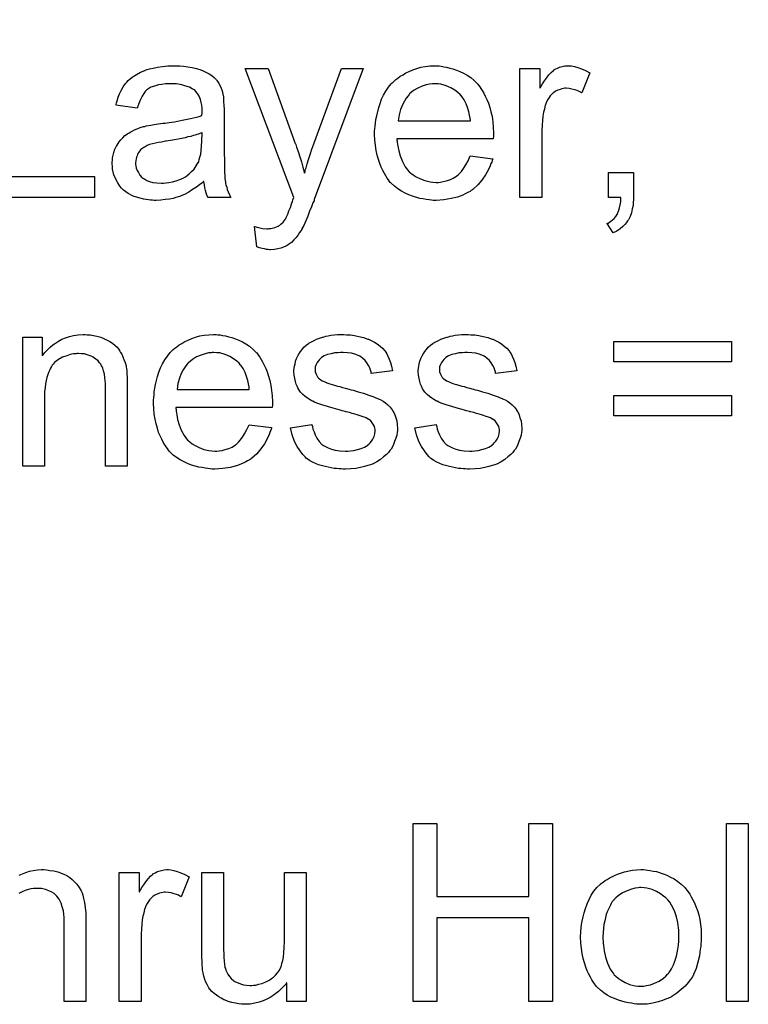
# Model space of a CAD drawing. Extents: x -2 to 8.5, y -2.9 to 5.2.
# Tile 173 of 207: x 4.486 to 4.815, y 2.696 to 3.139. Entities that reach past the tile are written whole.
import ezdxf

# ---------------------------------------------------------------- set-up
doc = ezdxf.new("R2010")
doc.units = 0
doc.layers.add('acc-ni-360-20-out-a_document', color=1, linetype='CONTINUOUS')

msp = doc.modelspace()

# ---------------------------------------------------------------- linework, layer by layer
at = {"layer": 'acc-ni-360-20-out-a_document', "color": 1}
for points in [[(4.480661, 3.068854), (4.520115, 3.068854), (4.520115, 3.059366), (4.470017, 3.059366), (4.470017, 3.139431), (4.480661, 3.139431), (4.480661, 3.068854)], [(4.558528, 3.118605), (4.560263, 3.118489), (4.56223, 3.118258), (4.564197, 3.11791), (4.566164, 3.117448), (4.568015, 3.116869), (4.568246, 3.116753), (4.568825, 3.116522), (4.569635, 3.116175), (4.570676, 3.115712), (4.571833, 3.115018), (4.57299, 3.114324), (4.574031, 3.113398), (4.574957, 3.112472), (4.575073, 3.112357), (4.575304, 3.11201), (4.575651, 3.111431), (4.576114, 3.110737), (4.576692, 3.109696), (4.577155, 3.108654), (4.577618, 3.107382), (4.577965, 3.105878), (4.577965, 3.105762), (4.578081, 3.105415), (4.578197, 3.104721), (4.578312, 3.103795), (4.578312, 3.102522), (4.578428, 3.101018), (4.578544, 3.099051), (4.578544, 3.096853), (4.578544, 3.083663), (4.578544, 3.083548), (4.578544, 3.083085), (4.578544, 3.08239), (4.578544, 3.081465), (4.578544, 3.080424), (4.578544, 3.079151), (4.578659, 3.076374), (4.578659, 3.073482), (4.578775, 3.070589), (4.578891, 3.069316), (4.578891, 3.068159), (4.579006, 3.067118), (4.579122, 3.066308), (4.579122, 3.066193), (4.579238, 3.06573), (4.579354, 3.065035), (4.579701, 3.06411), (4.579932, 3.063069), (4.580395, 3.061912), (4.580973, 3.060639), (4.581552, 3.059366), (4.571255, 3.059366), (4.571139, 3.059482), (4.571023, 3.059945), (4.570792, 3.060523), (4.570445, 3.061449), (4.570097, 3.06249), (4.569866, 3.063763), (4.569635, 3.065151), (4.569403, 3.066655), (4.569288, 3.066655), (4.569172, 3.066424), (4.568478, 3.065845), (4.567436, 3.065035), (4.566048, 3.063994), (4.564312, 3.062953), (4.562577, 3.061796), (4.560726, 3.060755), (4.558759, 3.059945), (4.558528, 3.059829), (4.557833, 3.059713), (4.556792, 3.059366), (4.555519, 3.059019), (4.5539, 3.058672), (4.552048, 3.058441), (4.549966, 3.058209), (4.547883, 3.058093), (4.546958, 3.058093), (4.546263, 3.058209), (4.545453, 3.058209), (4.544528, 3.058325), (4.542445, 3.058672), (4.540131, 3.059251), (4.537586, 3.06006), (4.535272, 3.061217), (4.533189, 3.062722), (4.532958, 3.062953), (4.532379, 3.063531), (4.531569, 3.064573), (4.530644, 3.065961), (4.529718, 3.067697), (4.528908, 3.069664), (4.52833, 3.072093), (4.528214, 3.07325), (4.528098, 3.074639), (4.528098, 3.07487), (4.528098, 3.075333), (4.528214, 3.076143), (4.52833, 3.077184), (4.528561, 3.078457), (4.528908, 3.079729), (4.529371, 3.081118), (4.52995, 3.08239), (4.530065, 3.082506), (4.530297, 3.082969), (4.53076, 3.083663), (4.531338, 3.084473), (4.532032, 3.085399), (4.532958, 3.086324), (4.533883, 3.08725), (4.53504, 3.08806), (4.535156, 3.088175), (4.535619, 3.088407), (4.536197, 3.08887), (4.537123, 3.089332), (4.538164, 3.089795), (4.539437, 3.090374), (4.54071, 3.090837), (4.542214, 3.091299), (4.542329, 3.091299), (4.542792, 3.091415), (4.543486, 3.091646), (4.544412, 3.091762), (4.545569, 3.091994), (4.547073, 3.092225), (4.548809, 3.092572), (4.550891, 3.092803), (4.551007, 3.092803), (4.55147, 3.092919), (4.552048, 3.092919), (4.552858, 3.093035), (4.553784, 3.093151), (4.554941, 3.093382), (4.556213, 3.093498), (4.557602, 3.093729), (4.560379, 3.094308), (4.563387, 3.094886), (4.566048, 3.09558), (4.567321, 3.095927), (4.568478, 3.096274), (4.568478, 3.09639), (4.568478, 3.096622), (4.568593, 3.097316), (4.568593, 3.098126), (4.568593, 3.098588), (4.568593, 3.09882), (4.568593, 3.098936), (4.568593, 3.099051), (4.568593, 3.099745), (4.568478, 3.100903), (4.568246, 3.102175), (4.567899, 3.103564), (4.567321, 3.104952), (4.566627, 3.106225), (4.565701, 3.107266), (4.565585, 3.107382), (4.565007, 3.107845), (4.564081, 3.108307), (4.562924, 3.109001), (4.561304, 3.10958), (4.559453, 3.110159), (4.557139, 3.110506), (4.554478, 3.110621), (4.553321, 3.110621), (4.552164, 3.110506), (4.550544, 3.110274), (4.548924, 3.110043), (4.547189, 3.10958), (4.545569, 3.109001), (4.544181, 3.108192), (4.544065, 3.108076), (4.543602, 3.107729), (4.543024, 3.10715), (4.542329, 3.106225), (4.541635, 3.105068), (4.540825, 3.103564), (4.540131, 3.101712), (4.539437, 3.09963), (4.529834, 3.100903), (4.529834, 3.101018), (4.52995, 3.101134), (4.52995, 3.101481), (4.530065, 3.101944), (4.530412, 3.102985), (4.530875, 3.104489), (4.531454, 3.105993), (4.532148, 3.107613), (4.533074, 3.109233), (4.534115, 3.110737), (4.53423, 3.110853), (4.534693, 3.111316), (4.535387, 3.11201), (4.536313, 3.112935), (4.537586, 3.113861), (4.53909, 3.114787), (4.540825, 3.115828), (4.542792, 3.116638), (4.542908, 3.116638), (4.543024, 3.116753), (4.543371, 3.116869), (4.543834, 3.116985), (4.544991, 3.117332), (4.54661, 3.117679), (4.548462, 3.118026), (4.550776, 3.118373), (4.553205, 3.118605), (4.555982, 3.11872), (4.557255, 3.11872), (4.558528, 3.118605)], [(4.619154, 3.058441), (4.619154, 3.058325), (4.619039, 3.057978), (4.618807, 3.057515), (4.618576, 3.056936), (4.618229, 3.056127), (4.617882, 3.055201), (4.617072, 3.053234), (4.616262, 3.051036), (4.615336, 3.048838), (4.614411, 3.046871), (4.613948, 3.046061), (4.613601, 3.045251), (4.613485, 3.045019), (4.613138, 3.044441), (4.612559, 3.043631), (4.611865, 3.04259), (4.61094, 3.041433), (4.609898, 3.040276), (4.608857, 3.039119), (4.607584, 3.038193), (4.607469, 3.038077), (4.607006, 3.037846), (4.606312, 3.037499), (4.60527, 3.037036), (4.604113, 3.036573), (4.602725, 3.036226), (4.601221, 3.035995), (4.599485, 3.035879), (4.599023, 3.035879), (4.598444, 3.035995), (4.597634, 3.035995), (4.596708, 3.036226), (4.595667, 3.036458), (4.59451, 3.036689), (4.593238, 3.037152), (4.592196, 3.046292), (4.592312, 3.046292), (4.592775, 3.046176), (4.593353, 3.046061), (4.594047, 3.045829), (4.595899, 3.045482), (4.59775, 3.045367), (4.598328, 3.045367), (4.598907, 3.045482), (4.599601, 3.045482), (4.601337, 3.045829), (4.602146, 3.046176), (4.602956, 3.046523), (4.603072, 3.046523), (4.603303, 3.046755), (4.60365, 3.046986), (4.604113, 3.047333), (4.605155, 3.048259), (4.60608, 3.049532), (4.60608, 3.049647), (4.606312, 3.049879), (4.606543, 3.050342), (4.606774, 3.051036), (4.607237, 3.051961), (4.6077, 3.05335), (4.608394, 3.05497), (4.609088, 3.056936), (4.609088, 3.057052), (4.60932, 3.057515), (4.609551, 3.058325), (4.610014, 3.059366), (4.588031, 3.117448), (4.598444, 3.117448), (4.610592, 3.083779), (4.610592, 3.083663), (4.610708, 3.083548), (4.610824, 3.0832), (4.61094, 3.082622), (4.611171, 3.082043), (4.611402, 3.081349), (4.611981, 3.079729), (4.612675, 3.077762), (4.613369, 3.075448), (4.614064, 3.073019), (4.614758, 3.070358), (4.614758, 3.070473), (4.614873, 3.070705), (4.614989, 3.071052), (4.615105, 3.071515), (4.615221, 3.072093), (4.615452, 3.072787), (4.615915, 3.074523), (4.616493, 3.07649), (4.617303, 3.078804), (4.617997, 3.081118), (4.618923, 3.083548), (4.631418, 3.117448), (4.641253, 3.117448), (4.619154, 3.058441)], [(4.675385, 3.118605), (4.67631, 3.118489), (4.677467, 3.118258), (4.67874, 3.118026), (4.680244, 3.117679), (4.681632, 3.117332), (4.683252, 3.116753), (4.684756, 3.116175), (4.686376, 3.115365), (4.687996, 3.114439), (4.689616, 3.113398), (4.69112, 3.112125), (4.692508, 3.110737), (4.692624, 3.110621), (4.692855, 3.11039), (4.693202, 3.109927), (4.693665, 3.109233), (4.694244, 3.108423), (4.694822, 3.107497), (4.695516, 3.10634), (4.696211, 3.104952), (4.696905, 3.103448), (4.697599, 3.101828), (4.698177, 3.099977), (4.698756, 3.09801), (4.699219, 3.095812), (4.699566, 3.093498), (4.699797, 3.091068), (4.699913, 3.088407), (4.699913, 3.088291), (4.699913, 3.087828), (4.699913, 3.087019), (4.699797, 3.085861), (4.65641, 3.085861), (4.65641, 3.085746), (4.65641, 3.085399), (4.656525, 3.084936), (4.656525, 3.084242), (4.656641, 3.083432), (4.656873, 3.082506), (4.65722, 3.080424), (4.657914, 3.07811), (4.658839, 3.075564), (4.660112, 3.07325), (4.661732, 3.071168), (4.661848, 3.071168), (4.661963, 3.070936), (4.662658, 3.070358), (4.663699, 3.069548), (4.665087, 3.068738), (4.666938, 3.067812), (4.669021, 3.067002), (4.671335, 3.066424), (4.672608, 3.066308), (4.673996, 3.066193), (4.674922, 3.066193), (4.675963, 3.066308), (4.677236, 3.06654), (4.678624, 3.066887), (4.680244, 3.067349), (4.681748, 3.068044), (4.683252, 3.068969), (4.683368, 3.069085), (4.683946, 3.069548), (4.684641, 3.070242), (4.68545, 3.071168), (4.686376, 3.07244), (4.687417, 3.07406), (4.688459, 3.075911), (4.689384, 3.07811), (4.699566, 3.076837), (4.699566, 3.076721), (4.69945, 3.07649), (4.699334, 3.076027), (4.699103, 3.075333), (4.698756, 3.074639), (4.698409, 3.073713), (4.697483, 3.071746), (4.696326, 3.069548), (4.694706, 3.067234), (4.692855, 3.065035), (4.690541, 3.062953), (4.690426, 3.062953), (4.690194, 3.062722), (4.689847, 3.06249), (4.689384, 3.062143), (4.68869, 3.061796), (4.687996, 3.061449), (4.68707, 3.060986), (4.686029, 3.060523), (4.684872, 3.06006), (4.683715, 3.059598), (4.680822, 3.058903), (4.677583, 3.058325), (4.673996, 3.058093), (4.672723, 3.058093), (4.671913, 3.058209), (4.670872, 3.058325), (4.6696, 3.058556), (4.668211, 3.058788), (4.666707, 3.059019), (4.663467, 3.059945), (4.661732, 3.060639), (4.660112, 3.061333), (4.658377, 3.062259), (4.656757, 3.0633), (4.655253, 3.064457), (4.653749, 3.065845), (4.653633, 3.065961), (4.653401, 3.066193), (4.653054, 3.066655), (4.652592, 3.067349), (4.652013, 3.068159), (4.651435, 3.069085), (4.65074, 3.070242), (4.650046, 3.071515), (4.649352, 3.073019), (4.648658, 3.074639), (4.648079, 3.07649), (4.647501, 3.078457), (4.647038, 3.080539), (4.646691, 3.082853), (4.646459, 3.085283), (4.646344, 3.087828), (4.646344, 3.087944), (4.646344, 3.088523), (4.646344, 3.089217), (4.646459, 3.090258), (4.646575, 3.091531), (4.646691, 3.092919), (4.646922, 3.094539), (4.647269, 3.096159), (4.648195, 3.099861), (4.648774, 3.101712), (4.649468, 3.103679), (4.650393, 3.10553), (4.651435, 3.107266), (4.652592, 3.109001), (4.653864, 3.110621), (4.65398, 3.110737), (4.654211, 3.110968), (4.654674, 3.111316), (4.655253, 3.111894), (4.655947, 3.112472), (4.656873, 3.113167), (4.657914, 3.113977), (4.659186, 3.114671), (4.660459, 3.115481), (4.661963, 3.116175), (4.663583, 3.116869), (4.665319, 3.117448), (4.66717, 3.118026), (4.669137, 3.118373), (4.671219, 3.118605), (4.673418, 3.11872), (4.674575, 3.11872), (4.675385, 3.118605)], [(4.735086, 3.118605), (4.736358, 3.118373), (4.737863, 3.11791), (4.739482, 3.117332), (4.741333, 3.116522), (4.7433, 3.115481), (4.739714, 3.106456), (4.739598, 3.106572), (4.739135, 3.106803), (4.738441, 3.10715), (4.737515, 3.107497), (4.736474, 3.107845), (4.735201, 3.108192), (4.733929, 3.108423), (4.732656, 3.108539), (4.732078, 3.108539), (4.731499, 3.108423), (4.730689, 3.108307), (4.729879, 3.108076), (4.728838, 3.107729), (4.727797, 3.107266), (4.726871, 3.106572), (4.726755, 3.106456), (4.726408, 3.106225), (4.726061, 3.105762), (4.725483, 3.105183), (4.724904, 3.104374), (4.724326, 3.103448), (4.723747, 3.102407), (4.723284, 3.101134), (4.723169, 3.100903), (4.723053, 3.100208), (4.722822, 3.099167), (4.722474, 3.097779), (4.722127, 3.096043), (4.721896, 3.094076), (4.72178, 3.091994), (4.721664, 3.08968), (4.721664, 3.059366), (4.71183, 3.059366), (4.71183, 3.117448), (4.720739, 3.117448), (4.720739, 3.108654), (4.720855, 3.10877), (4.721317, 3.10958), (4.721896, 3.110621), (4.722822, 3.111894), (4.723747, 3.113167), (4.724788, 3.114555), (4.72583, 3.115712), (4.726871, 3.116638), (4.726987, 3.116753), (4.727334, 3.116985), (4.728028, 3.117332), (4.728722, 3.117679), (4.729648, 3.118026), (4.730805, 3.118373), (4.731962, 3.118605), (4.733234, 3.11872), (4.734044, 3.11872), (4.735086, 3.118605)], [(4.673533, 3.110621), (4.672839, 3.110621), (4.672376, 3.110506), (4.671104, 3.11039), (4.6696, 3.110043), (4.667748, 3.109464), (4.665781, 3.108654), (4.66393, 3.107497), (4.662079, 3.105993), (4.661848, 3.105762), (4.661385, 3.105183), (4.660575, 3.104142), (4.659765, 3.102754), (4.658839, 3.101134), (4.658029, 3.099051), (4.657335, 3.096622), (4.656988, 3.093961), (4.6895, 3.093961), (4.6895, 3.094076), (4.6895, 3.094308), (4.689384, 3.094655), (4.689384, 3.095117), (4.689153, 3.096506), (4.688806, 3.09801), (4.688227, 3.099861), (4.687649, 3.101597), (4.686723, 3.103332), (4.685682, 3.104836), (4.685682, 3.104952), (4.68545, 3.105068), (4.684872, 3.105762), (4.683831, 3.106688), (4.682442, 3.107729), (4.680707, 3.10877), (4.678624, 3.109696), (4.676194, 3.11039), (4.674922, 3.110506), (4.673533, 3.110621)], [(4.568593, 3.088523), (4.568478, 3.088523), (4.568362, 3.088407), (4.568015, 3.088291), (4.567552, 3.088175), (4.566974, 3.087944), (4.566279, 3.087713), (4.56547, 3.087481), (4.564544, 3.08725), (4.563503, 3.086903), (4.56223, 3.086671), (4.560957, 3.086324), (4.559453, 3.085977), (4.557833, 3.08563), (4.556213, 3.085283), (4.554362, 3.085052), (4.552395, 3.084704), (4.552164, 3.084704), (4.55147, 3.084589), (4.550313, 3.084357), (4.54904, 3.084126), (4.547652, 3.083895), (4.546263, 3.083548), (4.544991, 3.0832), (4.543834, 3.082738), (4.543718, 3.082738), (4.543371, 3.082506), (4.542908, 3.082275), (4.542445, 3.081928), (4.541057, 3.081002), (4.5399, 3.079614), (4.5399, 3.079498), (4.539668, 3.079267), (4.539553, 3.078804), (4.539321, 3.078225), (4.53909, 3.077531), (4.538859, 3.076837), (4.538743, 3.075911), (4.538627, 3.074986), (4.538627, 3.07487), (4.538627, 3.074291), (4.538743, 3.073597), (4.538974, 3.072672), (4.539321, 3.07163), (4.5399, 3.070589), (4.540594, 3.069432), (4.54152, 3.068391), (4.541635, 3.068275), (4.542098, 3.068044), (4.542792, 3.067581), (4.543718, 3.067118), (4.544991, 3.066655), (4.546495, 3.066193), (4.54823, 3.065961), (4.550313, 3.065845), (4.551238, 3.065845), (4.552395, 3.065961), (4.553668, 3.066193), (4.555288, 3.066424), (4.556908, 3.066887), (4.558643, 3.067465), (4.560379, 3.068275), (4.56061, 3.068391), (4.561073, 3.068738), (4.561883, 3.069316), (4.562808, 3.070126), (4.56385, 3.071052), (4.565007, 3.072209), (4.565932, 3.073597), (4.566858, 3.075101), (4.566974, 3.075217), (4.567089, 3.07568), (4.567321, 3.07649), (4.567668, 3.077531), (4.568015, 3.078919), (4.568246, 3.080539), (4.568362, 3.082506), (4.568478, 3.08482), (4.568593, 3.088523)], [(4.762969, 3.059366), (4.762969, 3.059251), (4.762969, 3.059135), (4.762969, 3.058788), (4.762969, 3.058325), (4.762854, 3.057284), (4.762738, 3.05578), (4.762391, 3.054275), (4.762044, 3.05254), (4.761465, 3.05092), (4.760771, 3.049416), (4.760655, 3.0493), (4.760308, 3.048838), (4.759846, 3.048143), (4.759036, 3.047218), (4.75811, 3.046292), (4.756953, 3.045367), (4.755449, 3.044325), (4.753829, 3.043515), (4.751052, 3.04768), (4.751168, 3.047796), (4.751515, 3.047912), (4.752094, 3.048259), (4.752788, 3.048722), (4.753482, 3.0493), (4.754292, 3.049994), (4.754986, 3.050804), (4.755565, 3.05173), (4.75568, 3.051846), (4.755796, 3.052193), (4.756027, 3.052887), (4.756374, 3.053697), (4.756606, 3.054738), (4.756953, 3.056127), (4.757184, 3.057631), (4.7573, 3.059366), (4.751747, 3.059366), (4.751747, 3.070589), (4.762969, 3.070589), (4.762969, 3.059366)], [(4.516876, 2.997652), (4.518148, 2.997536), (4.519652, 2.997305), (4.521272, 2.996958), (4.523008, 2.996495), (4.524627, 2.995801), (4.524859, 2.995685), (4.525322, 2.995454), (4.526132, 2.995106), (4.527057, 2.994528), (4.528214, 2.993834), (4.529255, 2.992908), (4.530297, 2.991983), (4.531222, 2.990825), (4.531338, 2.99071), (4.531569, 2.990247), (4.531917, 2.989669), (4.532495, 2.988859), (4.532958, 2.987702), (4.533421, 2.986545), (4.533999, 2.985156), (4.534346, 2.983652), (4.534346, 2.983536), (4.534462, 2.983074), (4.534578, 2.982379), (4.534693, 2.981454), (4.534693, 2.980065), (4.534809, 2.978446), (4.534925, 2.976479), (4.534925, 2.974049), (4.534925, 2.938413), (4.52509, 2.938413), (4.52509, 2.973586), (4.52509, 2.973702), (4.52509, 2.973818), (4.52509, 2.974628), (4.52509, 2.975669), (4.524975, 2.976941), (4.524859, 2.978446), (4.524627, 2.97995), (4.52428, 2.981338), (4.523933, 2.982611), (4.523933, 2.982727), (4.523702, 2.983074), (4.523355, 2.983652), (4.523008, 2.984346), (4.522429, 2.985041), (4.521735, 2.98585), (4.520809, 2.98666), (4.519768, 2.987354), (4.519652, 2.98747), (4.519305, 2.987702), (4.518611, 2.987933), (4.517801, 2.98828), (4.516876, 2.988627), (4.515718, 2.988974), (4.51433, 2.98909), (4.512942, 2.989206), (4.512363, 2.989206), (4.5119, 2.98909), (4.510743, 2.988974), (4.509239, 2.988743), (4.507619, 2.988164), (4.505768, 2.98747), (4.503917, 2.986545), (4.502182, 2.985156), (4.50195, 2.984925), (4.501487, 2.984346), (4.50114, 2.983883), (4.500793, 2.983305), (4.50033, 2.982611), (4.499983, 2.981801), (4.49952, 2.980875), (4.499058, 2.979718), (4.498711, 2.978446), (4.498364, 2.977057), (4.498132, 2.975553), (4.497901, 2.973933), (4.497669, 2.971966), (4.497669, 2.969999), (4.497669, 2.938413), (4.487835, 2.938413), (4.487835, 2.996495), (4.496628, 2.996495), (4.496628, 2.988164), (4.496744, 2.98828), (4.496975, 2.988627), (4.497322, 2.98909), (4.497785, 2.989669), (4.498479, 2.990363), (4.499289, 2.991173), (4.500215, 2.992098), (4.501372, 2.993024), (4.502529, 2.993834), (4.503917, 2.994759), (4.505421, 2.995569), (4.507041, 2.996263), (4.508892, 2.996842), (4.510743, 2.997305), (4.512826, 2.997652), (4.515024, 2.997767), (4.51595, 2.997767), (4.516876, 2.997652)], [(4.575767, 2.997652), (4.576692, 2.997536), (4.577849, 2.997305), (4.579122, 2.997073), (4.580626, 2.996726), (4.582015, 2.996379), (4.583634, 2.995801), (4.585139, 2.995222), (4.586758, 2.994412), (4.588378, 2.993487), (4.589998, 2.992445), (4.591502, 2.991173), (4.59289, 2.989784), (4.593006, 2.989669), (4.593238, 2.989437), (4.593585, 2.988974), (4.594047, 2.98828), (4.594626, 2.98747), (4.595204, 2.986545), (4.595899, 2.985388), (4.596593, 2.983999), (4.597287, 2.982495), (4.597981, 2.980875), (4.59856, 2.979024), (4.599138, 2.977057), (4.599601, 2.974859), (4.599948, 2.972545), (4.60018, 2.970115), (4.600295, 2.967454), (4.600295, 2.967338), (4.600295, 2.966876), (4.600295, 2.966066), (4.60018, 2.964909), (4.556792, 2.964909), (4.556792, 2.964793), (4.556792, 2.964446), (4.556908, 2.963983), (4.556908, 2.963289), (4.557023, 2.962479), (4.557255, 2.961553), (4.557602, 2.959471), (4.558296, 2.957157), (4.559222, 2.954611), (4.560494, 2.952297), (4.562114, 2.950215), (4.56223, 2.950215), (4.562346, 2.949983), (4.56304, 2.949405), (4.564081, 2.948595), (4.56547, 2.947785), (4.567321, 2.94686), (4.569403, 2.94605), (4.571717, 2.945471), (4.57299, 2.945355), (4.574378, 2.94524), (4.575304, 2.94524), (4.576345, 2.945355), (4.577618, 2.945587), (4.579006, 2.945934), (4.580626, 2.946397), (4.58213, 2.947091), (4.583634, 2.948017), (4.58375, 2.948132), (4.584329, 2.948595), (4.585023, 2.949289), (4.585833, 2.950215), (4.586758, 2.951488), (4.5878, 2.953107), (4.588841, 2.954959), (4.589766, 2.957157), (4.599948, 2.955884), (4.599948, 2.955768), (4.599832, 2.955537), (4.599717, 2.955074), (4.599485, 2.95438), (4.599138, 2.953686), (4.598791, 2.95276), (4.597865, 2.950793), (4.596708, 2.948595), (4.595089, 2.946281), (4.593238, 2.944083), (4.590923, 2.942), (4.590808, 2.942), (4.590576, 2.941769), (4.590229, 2.941537), (4.589766, 2.94119), (4.589072, 2.940843), (4.588378, 2.940496), (4.587453, 2.940033), (4.586411, 2.93957), (4.585254, 2.939108), (4.584097, 2.938645), (4.581205, 2.937951), (4.577965, 2.937372), (4.574378, 2.937141), (4.573106, 2.937141), (4.572296, 2.937256), (4.571255, 2.937372), (4.569982, 2.937604), (4.568593, 2.937835), (4.567089, 2.938066), (4.56385, 2.938992), (4.562114, 2.939686), (4.560494, 2.94038), (4.558759, 2.941306), (4.557139, 2.942347), (4.555635, 2.943504), (4.554131, 2.944893), (4.554015, 2.945008), (4.553784, 2.94524), (4.553437, 2.945702), (4.552974, 2.946397), (4.552395, 2.947207), (4.551817, 2.948132), (4.551123, 2.949289), (4.550428, 2.950562), (4.549734, 2.952066), (4.54904, 2.953686), (4.548462, 2.955537), (4.547883, 2.957504), (4.54742, 2.959586), (4.547073, 2.961901), (4.546842, 2.96433), (4.546726, 2.966876), (4.546726, 2.966991), (4.546726, 2.96757), (4.546726, 2.968264), (4.546842, 2.969305), (4.546958, 2.970578), (4.547073, 2.971966), (4.547305, 2.973586), (4.547652, 2.975206), (4.548577, 2.978908), (4.549156, 2.98076), (4.54985, 2.982727), (4.550776, 2.984578), (4.551817, 2.986313), (4.552974, 2.988049), (4.554247, 2.989669), (4.554362, 2.989784), (4.554594, 2.990016), (4.555056, 2.990363), (4.555635, 2.990941), (4.556329, 2.99152), (4.557255, 2.992214), (4.558296, 2.993024), (4.559569, 2.993718), (4.560842, 2.994528), (4.562346, 2.995222), (4.563965, 2.995916), (4.565701, 2.996495), (4.567552, 2.997073), (4.569519, 2.99742), (4.571602, 2.997652), (4.5738, 2.997767), (4.574957, 2.997767), (4.575767, 2.997652)], [(4.633733, 2.997652), (4.635468, 2.997536), (4.637319, 2.997305), (4.639286, 2.996842), (4.641369, 2.996379), (4.643336, 2.995685), (4.643451, 2.995685), (4.643567, 2.995569), (4.644145, 2.995338), (4.645071, 2.994875), (4.646228, 2.994296), (4.647501, 2.993487), (4.648774, 2.992561), (4.649931, 2.99152), (4.650972, 2.990363), (4.651087, 2.990247), (4.651319, 2.989784), (4.651782, 2.988974), (4.65236, 2.988049), (4.652939, 2.98666), (4.653517, 2.985156), (4.65398, 2.983421), (4.654443, 2.981454), (4.64484, 2.980181), (4.64484, 2.980412), (4.644724, 2.980875), (4.644493, 2.981685), (4.644145, 2.982727), (4.643567, 2.983768), (4.642873, 2.984925), (4.642063, 2.986082), (4.640906, 2.987123), (4.64079, 2.987239), (4.640327, 2.98747), (4.639633, 2.987933), (4.638592, 2.988396), (4.637435, 2.988859), (4.635931, 2.989321), (4.63408, 2.989553), (4.632113, 2.989669), (4.630956, 2.989669), (4.629799, 2.989553), (4.628295, 2.989437), (4.626791, 2.98909), (4.625171, 2.988743), (4.623667, 2.988164), (4.622394, 2.987354), (4.622278, 2.987239), (4.621931, 2.987007), (4.621468, 2.986545), (4.621006, 2.98585), (4.620427, 2.985156), (4.619964, 2.984231), (4.619617, 2.983189), (4.619501, 2.982148), (4.619501, 2.982032), (4.619501, 2.981801), (4.619617, 2.981454), (4.619617, 2.980991), (4.619964, 2.979834), (4.620658, 2.978677), (4.620774, 2.978561), (4.62089, 2.978446), (4.621121, 2.978099), (4.621584, 2.977751), (4.622047, 2.977404), (4.622741, 2.976941), (4.623551, 2.976594), (4.624476, 2.976132), (4.624592, 2.976132), (4.624824, 2.976016), (4.625286, 2.9759), (4.626096, 2.975553), (4.627253, 2.975206), (4.628757, 2.974859), (4.629683, 2.974512), (4.630724, 2.97428), (4.631881, 2.973933), (4.633154, 2.973586), (4.63327, 2.973586), (4.633617, 2.97347), (4.634195, 2.973355), (4.63489, 2.973123), (4.635699, 2.972892), (4.636741, 2.972661), (4.638939, 2.971966), (4.641369, 2.971272), (4.643798, 2.970462), (4.645997, 2.969652), (4.646922, 2.969305), (4.647732, 2.968958), (4.647964, 2.968843), (4.648426, 2.968611), (4.649121, 2.968264), (4.650162, 2.967686), (4.651203, 2.966991), (4.652244, 2.966066), (4.653286, 2.965024), (4.654211, 2.963867), (4.654327, 2.963752), (4.654559, 2.963289), (4.655021, 2.962595), (4.655484, 2.961553), (4.655831, 2.960281), (4.656294, 2.958892), (4.656525, 2.957273), (4.656641, 2.955421), (4.656641, 2.95519), (4.656641, 2.954611), (4.656525, 2.953686), (4.656294, 2.952413), (4.655947, 2.951025), (4.655368, 2.949521), (4.654674, 2.947785), (4.653749, 2.946165), (4.653633, 2.945934), (4.65317, 2.945471), (4.652592, 2.944661), (4.651666, 2.943736), (4.650393, 2.942694), (4.649005, 2.941537), (4.647385, 2.940496), (4.645418, 2.939455), (4.645302, 2.939455), (4.645187, 2.939339), (4.644493, 2.939108), (4.643336, 2.93876), (4.641832, 2.938298), (4.63998, 2.937835), (4.637898, 2.937488), (4.635699, 2.937256), (4.633154, 2.937141), (4.632113, 2.937141), (4.631303, 2.937256), (4.630377, 2.937256), (4.62922, 2.937372), (4.628063, 2.937488), (4.626791, 2.937719), (4.624014, 2.938298), (4.621121, 2.939108), (4.618344, 2.940265), (4.617072, 2.940959), (4.615915, 2.941769), (4.615799, 2.941884), (4.615683, 2.942), (4.614989, 2.942694), (4.613948, 2.943736), (4.612791, 2.945355), (4.611518, 2.947322), (4.610245, 2.949636), (4.609204, 2.952529), (4.608394, 2.955768), (4.618113, 2.957273), (4.618113, 2.957157), (4.618113, 2.957041), (4.618344, 2.956347), (4.618576, 2.95519), (4.619039, 2.953917), (4.619617, 2.952529), (4.620311, 2.951025), (4.621353, 2.949521), (4.622625, 2.948248), (4.622857, 2.948132), (4.623319, 2.947785), (4.624245, 2.947322), (4.625402, 2.946744), (4.626906, 2.946165), (4.628642, 2.945702), (4.630724, 2.945355), (4.633154, 2.94524), (4.634311, 2.94524), (4.635468, 2.945355), (4.636972, 2.945587), (4.638592, 2.945934), (4.640327, 2.946397), (4.641832, 2.946975), (4.64322, 2.947901), (4.643336, 2.948017), (4.643798, 2.948364), (4.644261, 2.948942), (4.644955, 2.949752), (4.645534, 2.950678), (4.646112, 2.951835), (4.646459, 2.952992), (4.646575, 2.95438), (4.646575, 2.954496), (4.646575, 2.954959), (4.646459, 2.955537), (4.646228, 2.956347), (4.645881, 2.957157), (4.645302, 2.957967), (4.644608, 2.958892), (4.643567, 2.959586), (4.643451, 2.959702), (4.643104, 2.959818), (4.642526, 2.960165), (4.6416, 2.960512), (4.640212, 2.960975), (4.639402, 2.961322), (4.638476, 2.961553), (4.637435, 2.961901), (4.636278, 2.962248), (4.635005, 2.962595), (4.633501, 2.962942), (4.633385, 2.962942), (4.633038, 2.963057), (4.63246, 2.963173), (4.631766, 2.963405), (4.63084, 2.963636), (4.629799, 2.963983), (4.6276, 2.964562), (4.625055, 2.965372), (4.622625, 2.966066), (4.620311, 2.966876), (4.61927, 2.967338), (4.61846, 2.967686), (4.618229, 2.967801), (4.617766, 2.968033), (4.617072, 2.968495), (4.616146, 2.969074), (4.615105, 2.969884), (4.614064, 2.970809), (4.613022, 2.971851), (4.612097, 2.973123), (4.611981, 2.973239), (4.611749, 2.973702), (4.611402, 2.974512), (4.611055, 2.975437), (4.610708, 2.976594), (4.610361, 2.977983), (4.61013, 2.979371), (4.610014, 2.980991), (4.610014, 2.981222), (4.610014, 2.981685), (4.61013, 2.982379), (4.610245, 2.983421), (4.610477, 2.984462), (4.610708, 2.985735), (4.611171, 2.986892), (4.611749, 2.988164), (4.611865, 2.98828), (4.612097, 2.988743), (4.612444, 2.989321), (4.613022, 2.990131), (4.613716, 2.990941), (4.614526, 2.991983), (4.615452, 2.992908), (4.616609, 2.993718), (4.616725, 2.993834), (4.617072, 2.993949), (4.617534, 2.994296), (4.618229, 2.994644), (4.619154, 2.995106), (4.620196, 2.995569), (4.621468, 2.996032), (4.622857, 2.996495), (4.623088, 2.99661), (4.623551, 2.996726), (4.624361, 2.996958), (4.625402, 2.997189), (4.626675, 2.99742), (4.628063, 2.997536), (4.629683, 2.997767), (4.63246, 2.997767), (4.633733, 2.997652)], [(4.689731, 2.997652), (4.691467, 2.997536), (4.693318, 2.997305), (4.695285, 2.996842), (4.697368, 2.996379), (4.699334, 2.995685), (4.69945, 2.995685), (4.699566, 2.995569), (4.700144, 2.995338), (4.70107, 2.994875), (4.702227, 2.994296), (4.7035, 2.993487), (4.704772, 2.992561), (4.705929, 2.99152), (4.706971, 2.990363), (4.707086, 2.990247), (4.707318, 2.989784), (4.70778, 2.988974), (4.708359, 2.988049), (4.708938, 2.98666), (4.709516, 2.985156), (4.709979, 2.983421), (4.710442, 2.981454), (4.700838, 2.980181), (4.700838, 2.980412), (4.700723, 2.980875), (4.700491, 2.981685), (4.700144, 2.982727), (4.699566, 2.983768), (4.698872, 2.984925), (4.698062, 2.986082), (4.696905, 2.987123), (4.696789, 2.987239), (4.696326, 2.98747), (4.695632, 2.987933), (4.694591, 2.988396), (4.693434, 2.988859), (4.69193, 2.989321), (4.690078, 2.989553), (4.688111, 2.989669), (4.686954, 2.989669), (4.685797, 2.989553), (4.684293, 2.989437), (4.682789, 2.98909), (4.681169, 2.988743), (4.679665, 2.988164), (4.678393, 2.987354), (4.678277, 2.987239), (4.67793, 2.987007), (4.677467, 2.986545), (4.677004, 2.98585), (4.676426, 2.985156), (4.675963, 2.984231), (4.675616, 2.983189), (4.6755, 2.982148), (4.6755, 2.982032), (4.6755, 2.981801), (4.675616, 2.981454), (4.675616, 2.980991), (4.675963, 2.979834), (4.676657, 2.978677), (4.676773, 2.978561), (4.676889, 2.978446), (4.67712, 2.978099), (4.677583, 2.977751), (4.678046, 2.977404), (4.67874, 2.976941), (4.67955, 2.976594), (4.680475, 2.976132), (4.680591, 2.976132), (4.680822, 2.976016), (4.681285, 2.9759), (4.682095, 2.975553), (4.683252, 2.975206), (4.684756, 2.974859), (4.685682, 2.974512), (4.686723, 2.97428), (4.68788, 2.973933), (4.689153, 2.973586), (4.689269, 2.973586), (4.689616, 2.97347), (4.690194, 2.973355), (4.690888, 2.973123), (4.691698, 2.972892), (4.692739, 2.972661), (4.694938, 2.971966), (4.697368, 2.971272), (4.699797, 2.970462), (4.701995, 2.969652), (4.702921, 2.969305), (4.703731, 2.968958), (4.703962, 2.968843), (4.704425, 2.968611), (4.705119, 2.968264), (4.706161, 2.967686), (4.707202, 2.966991), (4.708243, 2.966066), (4.709285, 2.965024), (4.71021, 2.963867), (4.710326, 2.963752), (4.710557, 2.963289), (4.71102, 2.962595), (4.711483, 2.961553), (4.71183, 2.960281), (4.712293, 2.958892), (4.712524, 2.957273), (4.71264, 2.955421), (4.71264, 2.95519), (4.71264, 2.954611), (4.712524, 2.953686), (4.712293, 2.952413), (4.711946, 2.951025), (4.711367, 2.949521), (4.710673, 2.947785), (4.709747, 2.946165), (4.709632, 2.945934), (4.709169, 2.945471), (4.70859, 2.944661), (4.707665, 2.943736), (4.706392, 2.942694), (4.705004, 2.941537), (4.703384, 2.940496), (4.701417, 2.939455), (4.701301, 2.939455), (4.701186, 2.939339), (4.700491, 2.939108), (4.699334, 2.93876), (4.69783, 2.938298), (4.695979, 2.937835), (4.693896, 2.937488), (4.691698, 2.937256), (4.689153, 2.937141), (4.688111, 2.937141), (4.687302, 2.937256), (4.686376, 2.937256), (4.685219, 2.937372), (4.684062, 2.937488), (4.682789, 2.937719), (4.680012, 2.938298), (4.67712, 2.939108), (4.674343, 2.940265), (4.67307, 2.940959), (4.671913, 2.941769), (4.671798, 2.941884), (4.671682, 2.942), (4.670988, 2.942694), (4.669947, 2.943736), (4.66879, 2.945355), (4.667517, 2.947322), (4.666244, 2.949636), (4.665203, 2.952529), (4.664393, 2.955768), (4.674112, 2.957273), (4.674112, 2.957157), (4.674112, 2.957041), (4.674343, 2.956347), (4.674575, 2.95519), (4.675037, 2.953917), (4.675616, 2.952529), (4.67631, 2.951025), (4.677351, 2.949521), (4.678624, 2.948248), (4.678855, 2.948132), (4.679318, 2.947785), (4.680244, 2.947322), (4.681401, 2.946744), (4.682905, 2.946165), (4.684641, 2.945702), (4.686723, 2.945355), (4.689153, 2.94524), (4.69031, 2.94524), (4.691467, 2.945355), (4.692971, 2.945587), (4.694591, 2.945934), (4.696326, 2.946397), (4.69783, 2.946975), (4.699219, 2.947901), (4.699334, 2.948017), (4.699797, 2.948364), (4.70026, 2.948942), (4.700954, 2.949752), (4.701533, 2.950678), (4.702111, 2.951835), (4.702458, 2.952992), (4.702574, 2.95438), (4.702574, 2.954496), (4.702574, 2.954959), (4.702458, 2.955537), (4.702227, 2.956347), (4.70188, 2.957157), (4.701301, 2.957967), (4.700607, 2.958892), (4.699566, 2.959586), (4.69945, 2.959702), (4.699103, 2.959818), (4.698525, 2.960165), (4.697599, 2.960512), (4.696211, 2.960975), (4.695401, 2.961322), (4.694475, 2.961553), (4.693434, 2.961901), (4.692277, 2.962248), (4.691004, 2.962595), (4.6895, 2.962942), (4.689384, 2.962942), (4.689037, 2.963057), (4.688459, 2.963173), (4.687764, 2.963405), (4.686839, 2.963636), (4.685797, 2.963983), (4.683599, 2.964562), (4.681054, 2.965372), (4.678624, 2.966066), (4.67631, 2.966876), (4.675269, 2.967338), (4.674459, 2.967686), (4.674227, 2.967801), (4.673765, 2.968033), (4.67307, 2.968495), (4.672145, 2.969074), (4.671104, 2.969884), (4.670062, 2.970809), (4.669021, 2.971851), (4.668095, 2.973123), (4.66798, 2.973239), (4.667748, 2.973702), (4.667401, 2.974512), (4.667054, 2.975437), (4.666707, 2.976594), (4.66636, 2.977983), (4.666128, 2.979371), (4.666013, 2.980991), (4.666013, 2.981222), (4.666013, 2.981685), (4.666128, 2.982379), (4.666244, 2.983421), (4.666476, 2.984462), (4.666707, 2.985735), (4.66717, 2.986892), (4.667748, 2.988164), (4.667864, 2.98828), (4.668095, 2.988743), (4.668443, 2.989321), (4.669021, 2.990131), (4.669715, 2.990941), (4.670525, 2.991983), (4.671451, 2.992908), (4.672608, 2.993718), (4.672723, 2.993834), (4.67307, 2.993949), (4.673533, 2.994296), (4.674227, 2.994644), (4.675153, 2.995106), (4.676194, 2.995569), (4.677467, 2.996032), (4.678855, 2.996495), (4.679087, 2.99661), (4.67955, 2.996726), (4.68036, 2.996958), (4.681401, 2.997189), (4.682674, 2.99742), (4.684062, 2.997536), (4.685682, 2.997767), (4.688459, 2.997767), (4.689731, 2.997652)], [(4.807167, 2.985503), (4.754176, 2.985503), (4.754176, 2.994644), (4.807167, 2.994644), (4.807167, 2.985503)], [(4.573916, 2.989669), (4.573221, 2.989669), (4.572759, 2.989553), (4.571486, 2.989437), (4.569982, 2.98909), (4.568131, 2.988512), (4.566164, 2.987702), (4.564312, 2.986545), (4.562461, 2.985041), (4.56223, 2.984809), (4.561767, 2.984231), (4.560957, 2.983189), (4.560147, 2.981801), (4.559222, 2.980181), (4.558412, 2.978099), (4.557718, 2.975669), (4.55737, 2.973008), (4.589882, 2.973008), (4.589882, 2.973123), (4.589882, 2.973355), (4.589766, 2.973702), (4.589766, 2.974165), (4.589535, 2.975553), (4.589188, 2.977057), (4.588609, 2.978908), (4.588031, 2.980644), (4.587105, 2.982379), (4.586064, 2.983883), (4.586064, 2.983999), (4.585833, 2.984115), (4.585254, 2.984809), (4.584213, 2.985735), (4.582824, 2.986776), (4.581089, 2.987817), (4.579006, 2.988743), (4.576577, 2.989437), (4.575304, 2.989553), (4.573916, 2.989669)], [(4.807167, 2.961206), (4.754176, 2.961206), (4.754176, 2.970347), (4.807167, 2.970347), (4.807167, 2.961206)], [(4.726408, 2.697549), (4.715764, 2.697549), (4.715764, 2.735267), (4.674343, 2.735267), (4.674343, 2.697549), (4.663699, 2.697549), (4.663699, 2.777613), (4.674343, 2.777613), (4.674343, 2.744755), (4.715764, 2.744755), (4.715764, 2.777613), (4.726408, 2.777613), (4.726408, 2.697549)], [(4.814687, 2.697549), (4.804853, 2.697549), (4.804853, 2.777613), (4.814687, 2.777613), (4.814687, 2.697549)], [(4.486215, 2.754358), (4.489223, 2.755631), (4.490843, 2.756209), (4.492578, 2.756556), (4.49443, 2.756787), (4.496281, 2.756903), (4.497322, 2.756903), (4.498595, 2.756787), (4.500099, 2.756556), (4.501834, 2.756325), (4.503686, 2.755862), (4.505537, 2.755168), (4.507388, 2.754358), (4.507619, 2.754242), (4.508198, 2.753895), (4.509008, 2.753316), (4.510049, 2.752507), (4.511091, 2.751465), (4.512248, 2.750308), (4.513289, 2.74892), (4.514214, 2.7473), (4.51433, 2.747069), (4.514561, 2.74649), (4.514909, 2.745449), (4.515256, 2.743945), (4.515603, 2.742094), (4.51595, 2.739895), (4.516181, 2.737234), (4.516297, 2.734226), (4.516297, 2.697549), (4.506462, 2.697549), (4.506462, 2.734342), (4.506462, 2.734457), (4.506462, 2.734689), (4.506462, 2.735036), (4.506462, 2.735499), (4.506347, 2.736771), (4.506115, 2.738391), (4.505653, 2.740127), (4.505074, 2.741862), (4.504264, 2.743598), (4.503223, 2.744986), (4.503107, 2.745102), (4.502644, 2.745565), (4.50195, 2.746143), (4.500909, 2.746722), (4.499636, 2.747416), (4.498132, 2.747879), (4.496281, 2.748341), (4.494198, 2.748457), (4.493504, 2.748457), (4.492694, 2.748341), (4.491537, 2.748226), (4.49038, 2.747879), (4.488992, 2.747532), (4.487603, 2.746953), (4.486099, 2.746143)], [(4.554594, 2.756787), (4.555866, 2.756556), (4.55737, 2.756093), (4.55899, 2.755515), (4.560842, 2.754705), (4.562808, 2.753664), (4.559222, 2.744639), (4.559106, 2.744755), (4.558643, 2.744986), (4.557949, 2.745333), (4.557023, 2.74568), (4.555982, 2.746027), (4.554709, 2.746374), (4.553437, 2.746606), (4.552164, 2.746722), (4.551586, 2.746722), (4.551007, 2.746606), (4.550197, 2.74649), (4.549387, 2.746259), (4.548346, 2.745912), (4.547305, 2.745449), (4.546379, 2.744755), (4.546263, 2.744639), (4.545916, 2.744408), (4.545569, 2.743945), (4.544991, 2.743366), (4.544412, 2.742556), (4.543834, 2.741631), (4.543255, 2.74059), (4.542792, 2.739317), (4.542677, 2.739085), (4.542561, 2.738391), (4.542329, 2.73735), (4.541982, 2.735961), (4.541635, 2.734226), (4.541404, 2.732259), (4.541288, 2.730177), (4.541172, 2.727863), (4.541172, 2.697549), (4.531338, 2.697549), (4.531338, 2.755631), (4.540247, 2.755631), (4.540247, 2.746837), (4.540363, 2.746953), (4.540825, 2.747763), (4.541404, 2.748804), (4.542329, 2.750077), (4.543255, 2.75135), (4.544296, 2.752738), (4.545338, 2.753895), (4.546379, 2.754821), (4.546495, 2.754936), (4.546842, 2.755168), (4.547536, 2.755515), (4.54823, 2.755862), (4.549156, 2.756209), (4.550313, 2.756556), (4.55147, 2.756787), (4.552743, 2.756903), (4.553552, 2.756903), (4.554594, 2.756787)], [(4.768292, 2.756787), (4.769333, 2.756672), (4.77049, 2.75644), (4.771763, 2.756209), (4.773267, 2.755978), (4.776391, 2.754936), (4.77801, 2.754358), (4.77963, 2.753548), (4.78125, 2.752738), (4.78287, 2.751581), (4.784374, 2.750424), (4.785878, 2.749036), (4.785994, 2.74892), (4.786225, 2.748689), (4.786572, 2.748226), (4.787035, 2.747647), (4.787614, 2.746837), (4.788308, 2.745796), (4.789002, 2.744639), (4.789696, 2.743366), (4.79039, 2.741978), (4.791084, 2.740242), (4.791779, 2.738507), (4.792357, 2.73654), (4.79282, 2.734457), (4.793167, 2.732259), (4.793399, 2.729945), (4.793514, 2.7274), (4.793514, 2.727284), (4.793514, 2.726937), (4.793514, 2.726358), (4.793514, 2.725548), (4.793399, 2.724623), (4.793283, 2.723466), (4.793283, 2.722309), (4.793051, 2.721036), (4.792704, 2.718144), (4.79201, 2.715251), (4.7912, 2.712359), (4.790043, 2.709698), (4.790043, 2.709582), (4.789927, 2.709466), (4.789696, 2.709119), (4.789465, 2.708656), (4.788655, 2.707499), (4.787614, 2.706111), (4.786225, 2.704491), (4.78449, 2.702871), (4.782523, 2.701251), (4.780209, 2.699747), (4.780093, 2.699747), (4.779977, 2.699632), (4.77963, 2.6994), (4.779052, 2.699169), (4.778473, 2.698938), (4.777779, 2.698706), (4.776043, 2.698012), (4.774077, 2.697433), (4.771647, 2.696855), (4.769101, 2.696392), (4.766325, 2.696276), (4.765168, 2.696276), (4.764242, 2.696392), (4.763201, 2.696508), (4.762044, 2.696739), (4.760655, 2.696971), (4.759267, 2.697202), (4.756143, 2.698128), (4.754408, 2.698822), (4.752788, 2.699516), (4.751168, 2.700442), (4.749548, 2.701483), (4.748044, 2.70264), (4.74654, 2.704028), (4.746424, 2.704144), (4.746193, 2.704375), (4.745846, 2.704838), (4.745383, 2.705532), (4.744805, 2.706342), (4.744226, 2.707268), (4.743532, 2.708425), (4.742838, 2.709813), (4.742143, 2.711317), (4.741449, 2.713053), (4.740871, 2.714904), (4.740292, 2.716871), (4.739829, 2.719069), (4.739482, 2.721383), (4.739251, 2.723929), (4.739135, 2.72659), (4.739135, 2.726821), (4.739135, 2.727284), (4.739251, 2.728094), (4.739251, 2.729251), (4.739367, 2.730524), (4.739598, 2.732143), (4.739829, 2.733763), (4.740292, 2.735614), (4.740755, 2.737466), (4.741333, 2.739432), (4.742028, 2.741515), (4.742953, 2.743482), (4.743879, 2.745333), (4.745152, 2.747184), (4.746424, 2.74892), (4.748044, 2.750424), (4.74816, 2.75054), (4.748391, 2.750655), (4.748854, 2.751003), (4.749432, 2.751465), (4.750127, 2.751928), (4.751052, 2.752507), (4.751978, 2.753085), (4.753135, 2.753664), (4.754408, 2.754242), (4.755796, 2.754821), (4.75892, 2.755862), (4.762507, 2.756672), (4.764358, 2.756787), (4.766325, 2.756903), (4.767482, 2.756903), (4.768292, 2.756787)], [(4.615568, 2.697549), (4.606774, 2.697549), (4.606774, 2.705995), (4.606659, 2.70588), (4.606427, 2.705532), (4.60608, 2.70507), (4.605502, 2.704491), (4.604807, 2.703797), (4.603998, 2.702871), (4.603072, 2.702061), (4.601915, 2.701136), (4.600642, 2.70021), (4.599254, 2.6994), (4.59775, 2.69859), (4.59613, 2.69778), (4.594279, 2.697202), (4.592428, 2.696739), (4.590345, 2.696392), (4.588262, 2.696276), (4.587453, 2.696276), (4.586411, 2.696392), (4.585139, 2.696508), (4.583634, 2.696739), (4.582015, 2.697086), (4.580395, 2.697549), (4.578659, 2.698243), (4.578428, 2.698359), (4.577965, 2.69859), (4.577155, 2.699053), (4.57623, 2.699632), (4.575073, 2.700326), (4.574031, 2.701136), (4.57299, 2.702061), (4.572064, 2.703103), (4.571949, 2.703218), (4.571717, 2.703681), (4.57137, 2.70426), (4.570907, 2.705185), (4.570329, 2.706227), (4.569866, 2.707499), (4.569403, 2.708888), (4.569056, 2.710392), (4.569056, 2.710508), (4.56894, 2.71097), (4.568825, 2.711664), (4.568825, 2.71259), (4.568709, 2.713979), (4.568593, 2.715483), (4.568478, 2.71745), (4.568478, 2.719648), (4.568478, 2.755631), (4.578312, 2.755631), (4.578312, 2.72335), (4.578312, 2.723235), (4.578312, 2.723003), (4.578312, 2.722656), (4.578312, 2.722077), (4.578312, 2.720805), (4.578428, 2.719185), (4.578428, 2.71745), (4.578544, 2.715714), (4.578659, 2.71421), (4.578891, 2.712937), (4.578891, 2.712822), (4.579122, 2.712359), (4.579354, 2.711664), (4.579701, 2.710739), (4.580279, 2.709813), (4.580973, 2.708772), (4.581783, 2.707846), (4.582824, 2.706921), (4.58294, 2.706805), (4.583403, 2.706574), (4.583981, 2.706227), (4.584907, 2.70588), (4.585948, 2.705417), (4.587221, 2.70507), (4.588609, 2.704838), (4.590229, 2.704722), (4.591039, 2.704722), (4.591849, 2.704838), (4.59289, 2.704954), (4.594163, 2.705301), (4.595551, 2.705648), (4.597056, 2.706227), (4.59856, 2.706921), (4.598791, 2.707037), (4.599254, 2.707384), (4.599948, 2.707846), (4.600758, 2.708541), (4.601684, 2.709466), (4.602609, 2.710508), (4.603419, 2.711664), (4.604113, 2.713053), (4.604229, 2.713284), (4.604345, 2.713747), (4.604576, 2.714673), (4.604923, 2.715945), (4.60527, 2.717565), (4.605502, 2.719532), (4.605617, 2.721846), (4.605733, 2.724507), (4.605733, 2.755631), (4.615568, 2.755631), (4.615568, 2.697549)], [(4.766325, 2.748804), (4.765631, 2.748804), (4.765052, 2.748689), (4.763779, 2.748573), (4.762044, 2.74811), (4.760077, 2.747416), (4.757994, 2.74649), (4.756027, 2.745102), (4.754986, 2.744176), (4.75406, 2.743251), (4.75406, 2.743135), (4.753829, 2.743019), (4.753598, 2.742672), (4.753251, 2.742209), (4.752904, 2.741631), (4.752556, 2.740937), (4.752094, 2.740011), (4.751631, 2.739085), (4.751168, 2.737928), (4.750705, 2.736771), (4.750358, 2.735383), (4.750011, 2.733879), (4.749664, 2.732259), (4.749432, 2.730524), (4.749317, 2.728557), (4.749201, 2.72659), (4.749201, 2.726474), (4.749201, 2.726127), (4.749201, 2.725548), (4.749317, 2.724739), (4.749317, 2.723813), (4.749432, 2.722772), (4.74978, 2.720342), (4.750358, 2.717565), (4.751284, 2.714788), (4.752441, 2.712127), (4.753251, 2.71097), (4.75406, 2.709813), (4.754176, 2.709813), (4.754292, 2.709582), (4.754986, 2.709003), (4.756027, 2.708078), (4.757416, 2.707152), (4.759151, 2.706111), (4.761234, 2.705185), (4.763664, 2.704607), (4.764936, 2.704491), (4.766325, 2.704375), (4.767019, 2.704375), (4.767597, 2.704491), (4.76887, 2.704722), (4.770606, 2.70507), (4.772457, 2.705764), (4.774539, 2.706689), (4.776506, 2.708078), (4.777548, 2.709003), (4.778473, 2.709929), (4.778589, 2.710045), (4.778705, 2.71016), (4.778936, 2.710508), (4.779283, 2.71097), (4.77963, 2.711549), (4.780093, 2.712243), (4.780556, 2.713169), (4.781019, 2.714094), (4.781481, 2.715251), (4.781828, 2.716524), (4.782291, 2.717912), (4.782638, 2.719416), (4.782985, 2.721152), (4.783217, 2.722887), (4.783448, 2.724854), (4.783448, 2.726937), (4.783448, 2.727053), (4.783448, 2.7274), (4.783448, 2.727978), (4.783333, 2.728672), (4.783333, 2.729598), (4.783217, 2.730639), (4.78287, 2.733069), (4.782291, 2.735614), (4.781366, 2.738391), (4.780093, 2.740937), (4.779399, 2.742209), (4.778473, 2.743251), (4.778473, 2.743366), (4.778242, 2.743482), (4.777548, 2.744176), (4.776506, 2.744986), (4.775118, 2.746027), (4.773382, 2.747069), (4.7713, 2.747994), (4.768986, 2.748573), (4.767713, 2.748689), (4.766325, 2.748804)]]:
    msp.add_lwpolyline(points, dxfattribs=at)

doc.saveas('drawing.dxf')
